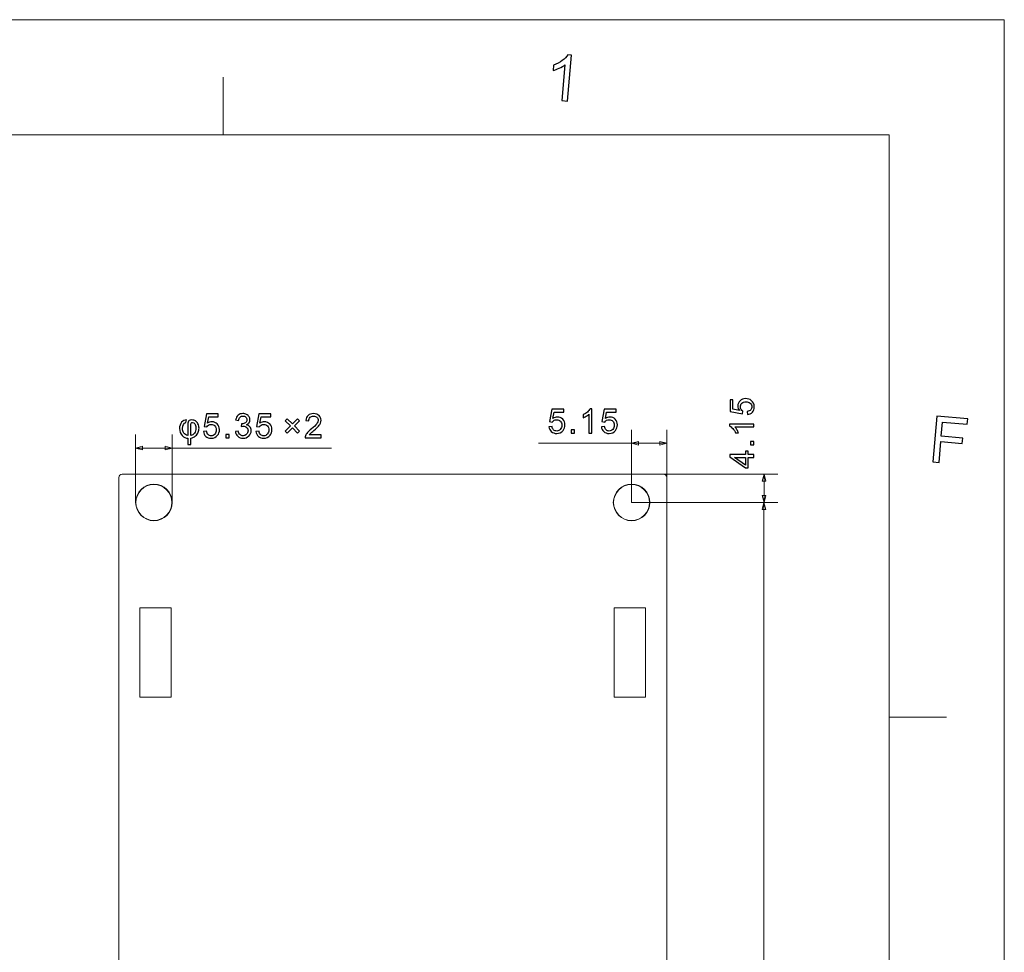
# Model space of a CAD drawing. Header units: millimetres. Extents: x -371 to 373, y -280 to 256.
# Tile 103 of 103: x 228 to 373, y 119 to 256. Entities that reach past the tile are written whole.
import ezdxf

# ---------------------------------------------------------------- set-up
doc = ezdxf.new("R2010")
doc.units = ezdxf.units.MM
doc.header["$MEASUREMENT"] = 0
doc.layers.add('layer 1', color=7, linetype='Continuous')

msp = doc.modelspace()

# ---------------------------------------------------------------- linework, layer by layer
at = {"layer": 'layer 1', "color": 1, "lineweight": 5}
for points in [[(-370.7019, 255.9945), (-370.7019, 255.9945), (372.7678, 255.9945), (372.7678, 255.9945)], [(-370.7019, 255.9945), (-370.7019, 255.9945), (372.7678, 255.9945), (372.7678, 255.9945)], [(-370.7019, 255.9945), (-370.7019, 255.9945), (372.7678, 255.9945), (372.7678, 255.9945)], [(372.7678, 255.9945), (372.7678, 255.9945), (372.7678, -279.6416), (372.7678, -279.6416)], [(372.7678, 255.9945), (372.7678, 255.9945), (372.7678, -279.6416), (372.7678, -279.6416)], [(372.7678, 255.9945), (372.7678, 255.9945), (372.7678, -279.6416), (372.7678, -279.6416)], [(258.2998, 247.546), (258.2998, 247.546), (258.2998, 239.0974), (258.2998, 239.0974)], [(258.2998, 247.546), (258.2998, 247.546), (258.2998, 239.0974), (258.2998, 239.0974)], [(258.2998, 247.546), (258.2998, 247.546), (258.2998, 239.0974), (258.2998, 239.0974)], [(364.3193, 153.7674), (364.3193, 153.7674), (355.8708, 153.7674), (355.8708, 153.7674)], [(364.3193, 153.7674), (364.3193, 153.7674), (355.8708, 153.7674), (355.8708, 153.7674)], [(364.3193, 153.7674), (364.3193, 153.7674), (355.8708, 153.7674), (355.8708, 153.7674)]]:
    msp.add_open_spline(points, degree=3, dxfattribs=at)
at = {"layer": 'layer 1', "color": 1}
for points, knots in [([(308.7439, 244.0728), (308.7439, 244.0728), (307.9224, 244.145), (307.9224, 244.145), (307.9224, 244.145), (307.9224, 244.145), (308.3809, 249.3815), (308.3809, 249.3815), (308.3809, 249.3815), (308.1666, 249.2109), (307.8911, 249.0451), (307.5532, 248.884), (307.5532, 248.884), (307.2154, 248.7225), (306.915, 248.6068), (306.6505, 248.5349), (306.6505, 248.5349), (306.6505, 248.5349), (306.721, 249.3297), (306.721, 249.3297), (306.721, 249.3297), (307.1982, 249.505), (307.6237, 249.732), (307.9943, 250.0087), (307.9943, 250.0087), (308.3652, 250.2857), (308.6345, 250.5626), (308.8034, 250.8396), (308.8034, 250.8396), (308.8034, 250.8396), (309.3322, 250.7942), (309.3322, 250.7942), (309.3322, 250.7942), (309.3322, 250.7942), (308.7439, 244.0728), (308.7439, 244.0728)], [0, 0, 0, 0, 0.1, 0.1, 0.1, 0.1, 0.2, 0.2, 0.2, 0.2, 0.3, 0.3, 0.3, 0.3, 0.4, 0.4, 0.4, 0.4, 0.5, 0.5, 0.5, 0.5, 0.6, 0.6, 0.6, 0.6, 0.7, 0.7, 0.7, 0.7, 0.8, 0.8, 0.8, 0.8, 1, 1, 1, 1]), ([(308.7439, 244.0728), (308.7439, 244.0728), (307.9224, 244.145), (307.9224, 244.145), (307.9224, 244.145), (307.9224, 244.145), (308.3809, 249.3815), (308.3809, 249.3815), (308.3809, 249.3815), (308.1666, 249.2109), (307.8911, 249.0451), (307.5532, 248.884), (307.5532, 248.884), (307.2154, 248.7225), (306.915, 248.6068), (306.6505, 248.5349), (306.6505, 248.5349), (306.6505, 248.5349), (306.721, 249.3297), (306.721, 249.3297), (306.721, 249.3297), (307.1982, 249.505), (307.6237, 249.732), (307.9943, 250.0087), (307.9943, 250.0087), (308.3652, 250.2857), (308.6345, 250.5626), (308.8034, 250.8396), (308.8034, 250.8396), (308.8034, 250.8396), (309.3322, 250.7942), (309.3322, 250.7942), (309.3322, 250.7942), (309.3322, 250.7942), (308.7439, 244.0728), (308.7439, 244.0728)], [0, 0, 0, 0, 0.1, 0.1, 0.1, 0.1, 0.2, 0.2, 0.2, 0.2, 0.3, 0.3, 0.3, 0.3, 0.4, 0.4, 0.4, 0.4, 0.5, 0.5, 0.5, 0.5, 0.6, 0.6, 0.6, 0.6, 0.7, 0.7, 0.7, 0.7, 0.8, 0.8, 0.8, 0.8, 1, 1, 1, 1]), ([(308.7439, 244.0728), (308.7439, 244.0728), (307.9224, 244.145), (307.9224, 244.145), (307.9224, 244.145), (307.9224, 244.145), (308.3809, 249.3815), (308.3809, 249.3815), (308.3809, 249.3815), (308.1666, 249.2109), (307.8911, 249.0451), (307.5532, 248.884), (307.5532, 248.884), (307.2154, 248.7225), (306.915, 248.6068), (306.6505, 248.5349), (306.6505, 248.5349), (306.6505, 248.5349), (306.721, 249.3297), (306.721, 249.3297), (306.721, 249.3297), (307.1982, 249.505), (307.6237, 249.732), (307.9943, 250.0087), (307.9943, 250.0087), (308.3652, 250.2857), (308.6345, 250.5626), (308.8034, 250.8396), (308.8034, 250.8396), (308.8034, 250.8396), (309.3322, 250.7942), (309.3322, 250.7942), (309.3322, 250.7942), (309.3322, 250.7942), (308.7439, 244.0728), (308.7439, 244.0728)], [0, 0, 0, 0, 0.1, 0.1, 0.1, 0.1, 0.2, 0.2, 0.2, 0.2, 0.3, 0.3, 0.3, 0.3, 0.4, 0.4, 0.4, 0.4, 0.5, 0.5, 0.5, 0.5, 0.6, 0.6, 0.6, 0.6, 0.7, 0.7, 0.7, 0.7, 0.8, 0.8, 0.8, 0.8, 1, 1, 1, 1]), ([(362.3135, 191.1843), (362.3135, 191.1843), (362.8985, 197.8775), (362.8985, 197.8775), (362.8985, 197.8775), (362.8985, 197.8775), (367.4139, 197.4818), (367.4139, 197.4818), (367.4139, 197.4818), (367.4139, 197.4818), (367.3451, 196.6933), (367.3451, 196.6933), (367.3451, 196.6933), (367.3451, 196.6933), (363.7152, 197.0108), (363.7152, 197.0108), (363.7152, 197.0108), (363.7152, 197.0108), (363.5336, 194.9377), (363.5336, 194.9377), (363.5336, 194.9377), (363.5336, 194.9377), (366.6755, 194.6625), (366.6755, 194.6625), (366.6755, 194.6625), (366.6755, 194.6625), (366.6065, 193.8723), (366.6065, 193.8723), (366.6065, 193.8723), (366.6065, 193.8723), (363.465, 194.1475), (363.465, 194.1475), (363.465, 194.1475), (363.465, 194.1475), (363.1991, 191.1079), (363.1991, 191.1079), (363.1991, 191.1079), (363.1991, 191.1079), (362.3135, 191.1843), (362.3135, 191.1843)], [0, 0, 0, 0, 0.09090909, 0.09090909, 0.09090909, 0.09090909, 0.18181818, 0.18181818, 0.18181818, 0.18181818, 0.27272727, 0.27272727, 0.27272727, 0.27272727, 0.36363636, 0.36363636, 0.36363636, 0.36363636, 0.45454545, 0.45454545, 0.45454545, 0.45454545, 0.54545455, 0.54545455, 0.54545455, 0.54545455, 0.63636364, 0.63636364, 0.63636364, 0.63636364, 0.72727273, 0.72727273, 0.72727273, 0.72727273, 0.81818182, 0.81818182, 0.81818182, 0.81818182, 1, 1, 1, 1]), ([(362.3135, 191.1843), (362.3135, 191.1843), (362.8985, 197.8775), (362.8985, 197.8775), (362.8985, 197.8775), (362.8985, 197.8775), (367.4139, 197.4818), (367.4139, 197.4818), (367.4139, 197.4818), (367.4139, 197.4818), (367.3451, 196.6933), (367.3451, 196.6933), (367.3451, 196.6933), (367.3451, 196.6933), (363.7152, 197.0108), (363.7152, 197.0108), (363.7152, 197.0108), (363.7152, 197.0108), (363.5336, 194.9377), (363.5336, 194.9377), (363.5336, 194.9377), (363.5336, 194.9377), (366.6755, 194.6625), (366.6755, 194.6625), (366.6755, 194.6625), (366.6755, 194.6625), (366.6065, 193.8723), (366.6065, 193.8723), (366.6065, 193.8723), (366.6065, 193.8723), (363.465, 194.1475), (363.465, 194.1475), (363.465, 194.1475), (363.465, 194.1475), (363.1991, 191.1079), (363.1991, 191.1079), (363.1991, 191.1079), (363.1991, 191.1079), (362.3135, 191.1843), (362.3135, 191.1843)], [0, 0, 0, 0, 0.09090909, 0.09090909, 0.09090909, 0.09090909, 0.18181818, 0.18181818, 0.18181818, 0.18181818, 0.27272727, 0.27272727, 0.27272727, 0.27272727, 0.36363636, 0.36363636, 0.36363636, 0.36363636, 0.45454545, 0.45454545, 0.45454545, 0.45454545, 0.54545455, 0.54545455, 0.54545455, 0.54545455, 0.63636364, 0.63636364, 0.63636364, 0.63636364, 0.72727273, 0.72727273, 0.72727273, 0.72727273, 0.81818182, 0.81818182, 0.81818182, 0.81818182, 1, 1, 1, 1]), ([(362.3135, 191.1843), (362.3135, 191.1843), (362.8985, 197.8775), (362.8985, 197.8775), (362.8985, 197.8775), (362.8985, 197.8775), (367.4139, 197.4818), (367.4139, 197.4818), (367.4139, 197.4818), (367.4139, 197.4818), (367.3451, 196.6933), (367.3451, 196.6933), (367.3451, 196.6933), (367.3451, 196.6933), (363.7152, 197.0108), (363.7152, 197.0108), (363.7152, 197.0108), (363.7152, 197.0108), (363.5336, 194.9377), (363.5336, 194.9377), (363.5336, 194.9377), (363.5336, 194.9377), (366.6755, 194.6625), (366.6755, 194.6625), (366.6755, 194.6625), (366.6755, 194.6625), (366.6065, 193.8723), (366.6065, 193.8723), (366.6065, 193.8723), (366.6065, 193.8723), (363.465, 194.1475), (363.465, 194.1475), (363.465, 194.1475), (363.465, 194.1475), (363.1991, 191.1079), (363.1991, 191.1079), (363.1991, 191.1079), (363.1991, 191.1079), (362.3135, 191.1843), (362.3135, 191.1843)], [0, 0, 0, 0, 0.09090909, 0.09090909, 0.09090909, 0.09090909, 0.18181818, 0.18181818, 0.18181818, 0.18181818, 0.27272727, 0.27272727, 0.27272727, 0.27272727, 0.36363636, 0.36363636, 0.36363636, 0.36363636, 0.45454545, 0.45454545, 0.45454545, 0.45454545, 0.54545455, 0.54545455, 0.54545455, 0.54545455, 0.63636364, 0.63636364, 0.63636364, 0.63636364, 0.72727273, 0.72727273, 0.72727273, 0.72727273, 0.81818182, 0.81818182, 0.81818182, 0.81818182, 1, 1, 1, 1])]:
    msp.add_open_spline(points, degree=3, knots=knots, dxfattribs=at)
at = {"layer": 'layer 1', "color": 5, "lineweight": 9}
for points in [[(355.8708, 239.0974), (355.8708, 239.0974), (-353.8048, 239.0974), (-353.8048, 239.0974)], [(355.8708, 239.0974), (355.8708, 239.0974), (355.8708, -262.7446), (355.8708, -262.7446)]]:
    msp.add_open_spline(points, degree=3, dxfattribs=at)
at = {"layer": 'layer 1', "color": 155}
for points, knots in [([(335.1324, 198.1157), (335.1324, 198.1157), (335.0978, 198.5701), (335.0978, 198.5701), (335.0978, 198.5701), (335.3193, 198.6038), (335.4855, 198.682), (335.5975, 198.8039), (335.5975, 198.8039), (335.7086, 198.9257), (335.7646, 199.0747), (335.7646, 199.25), (335.7646, 199.25), (335.7646, 199.4616), (335.6856, 199.6385), (335.5283, 199.7826), (335.5283, 199.7826), (335.3703, 199.9258), (335.1612, 199.9974), (334.9011, 199.9974), (334.9011, 199.9974), (334.6533, 199.9974), (334.4583, 199.9291), (334.315, 199.7916), (334.315, 199.7916), (334.1718, 199.6542), (334.1002, 199.4723), (334.1002, 199.2459), (334.1002, 199.2459), (334.1002, 199.1051), (334.1323, 198.9792), (334.1965, 198.8673), (334.1965, 198.8673), (334.2607, 198.7561), (334.3438, 198.6689), (334.4459, 198.6047), (334.4459, 198.6047), (334.4459, 198.6047), (334.3866, 198.1948), (334.3866, 198.1948), (334.3866, 198.1948), (334.3866, 198.1948), (332.5692, 198.5355), (332.5692, 198.5355), (332.5692, 198.5355), (332.5692, 198.5355), (332.5692, 200.2888), (332.5692, 200.2888), (332.5692, 200.2888), (332.5692, 200.2888), (332.984, 200.2888), (332.984, 200.2888), (332.984, 200.2888), (332.984, 200.2888), (332.984, 198.8821), (332.984, 198.8821), (332.984, 198.8821), (332.984, 198.8821), (333.938, 198.6936), (333.938, 198.6936), (333.938, 198.6936), (333.7891, 198.9051), (333.715, 199.1274), (333.715, 199.3595), (333.715, 199.3595), (333.715, 199.6673), (333.822, 199.9274), (334.036, 200.139), (334.036, 200.139), (334.25, 200.3505), (334.5249, 200.4567), (334.8608, 200.4567), (334.8608, 200.4567), (335.181, 200.4567), (335.4575, 200.3637), (335.6905, 200.1777), (335.6905, 200.1777), (335.9769, 199.9513), (336.1202, 199.6418), (336.1202, 199.25), (336.1202, 199.25), (336.1202, 198.929), (336.0296, 198.6672), (335.8494, 198.4639), (335.8494, 198.4639), (335.6691, 198.2606), (335.4304, 198.1445), (335.1324, 198.1157)], [0, 0, 0, 0, 0.04347826, 0.04347826, 0.04347826, 0.04347826, 0.08695652, 0.08695652, 0.08695652, 0.08695652, 0.13043478, 0.13043478, 0.13043478, 0.13043478, 0.17391304, 0.17391304, 0.17391304, 0.17391304, 0.2173913, 0.2173913, 0.2173913, 0.2173913, 0.26086957, 0.26086957, 0.26086957, 0.26086957, 0.30434783, 0.30434783, 0.30434783, 0.30434783, 0.34782609, 0.34782609, 0.34782609, 0.34782609, 0.39130435, 0.39130435, 0.39130435, 0.39130435, 0.43478261, 0.43478261, 0.43478261, 0.43478261, 0.47826087, 0.47826087, 0.47826087, 0.47826087, 0.52173913, 0.52173913, 0.52173913, 0.52173913, 0.56521739, 0.56521739, 0.56521739, 0.56521739, 0.60869565, 0.60869565, 0.60869565, 0.60869565, 0.65217391, 0.65217391, 0.65217391, 0.65217391, 0.69565217, 0.69565217, 0.69565217, 0.69565217, 0.73913043, 0.73913043, 0.73913043, 0.73913043, 0.7826087, 0.7826087, 0.7826087, 0.7826087, 0.82608696, 0.82608696, 0.82608696, 0.82608696, 0.86956522, 0.86956522, 0.86956522, 0.86956522, 0.91304348, 0.91304348, 0.91304348, 0.91304348, 1, 1, 1, 1]), ([(255.4107, 195.6312), (255.4107, 195.6312), (255.8651, 195.6658), (255.8651, 195.6658), (255.8651, 195.6658), (255.8988, 195.4443), (255.977, 195.2781), (256.0989, 195.1661), (256.0989, 195.1661), (256.2207, 195.055), (256.3697, 194.999), (256.545, 194.999), (256.545, 194.999), (256.7566, 194.999), (256.9335, 195.078), (257.0776, 195.2353), (257.0776, 195.2353), (257.2208, 195.3933), (257.2924, 195.6024), (257.2924, 195.8625), (257.2924, 195.8625), (257.2924, 196.1103), (257.2241, 196.3053), (257.0866, 196.4486), (257.0866, 196.4486), (256.9492, 196.5918), (256.7673, 196.6634), (256.5409, 196.6634), (256.5409, 196.6634), (256.4001, 196.6634), (256.2742, 196.6313), (256.1623, 196.5671), (256.1623, 196.5671), (256.0511, 196.5029), (255.9639, 196.4198), (255.8997, 196.3177), (255.8997, 196.3177), (255.8997, 196.3177), (255.4898, 196.377), (255.4898, 196.377), (255.4898, 196.377), (255.4898, 196.377), (255.8305, 198.1944), (255.8305, 198.1944), (255.8305, 198.1944), (255.8305, 198.1944), (257.5838, 198.1944), (257.5838, 198.1944), (257.5838, 198.1944), (257.5838, 198.1944), (257.5838, 197.7796), (257.5838, 197.7796), (257.5838, 197.7796), (257.5838, 197.7796), (256.1771, 197.7796), (256.1771, 197.7796), (256.1771, 197.7796), (256.1771, 197.7796), (255.9886, 196.8256), (255.9886, 196.8256), (255.9886, 196.8256), (256.2001, 196.9745), (256.4224, 197.0486), (256.6545, 197.0486), (256.6545, 197.0486), (256.9623, 197.0486), (257.2224, 196.9416), (257.434, 196.7276), (257.434, 196.7276), (257.6455, 196.5136), (257.7517, 196.2387), (257.7517, 195.9028), (257.7517, 195.9028), (257.7517, 195.5826), (257.6587, 195.3061), (257.4727, 195.0731), (257.4727, 195.0731), (257.2463, 194.7867), (256.9368, 194.6434), (256.545, 194.6434), (256.545, 194.6434), (256.224, 194.6434), (255.9622, 194.734), (255.7589, 194.9142), (255.7589, 194.9142), (255.5556, 195.0945), (255.4395, 195.3332), (255.4107, 195.6312)], [0, 0, 0, 0, 0.04347826, 0.04347826, 0.04347826, 0.04347826, 0.08695652, 0.08695652, 0.08695652, 0.08695652, 0.13043478, 0.13043478, 0.13043478, 0.13043478, 0.17391304, 0.17391304, 0.17391304, 0.17391304, 0.2173913, 0.2173913, 0.2173913, 0.2173913, 0.26086957, 0.26086957, 0.26086957, 0.26086957, 0.30434783, 0.30434783, 0.30434783, 0.30434783, 0.34782609, 0.34782609, 0.34782609, 0.34782609, 0.39130435, 0.39130435, 0.39130435, 0.39130435, 0.43478261, 0.43478261, 0.43478261, 0.43478261, 0.47826087, 0.47826087, 0.47826087, 0.47826087, 0.52173913, 0.52173913, 0.52173913, 0.52173913, 0.56521739, 0.56521739, 0.56521739, 0.56521739, 0.60869565, 0.60869565, 0.60869565, 0.60869565, 0.65217391, 0.65217391, 0.65217391, 0.65217391, 0.69565217, 0.69565217, 0.69565217, 0.69565217, 0.73913043, 0.73913043, 0.73913043, 0.73913043, 0.7826087, 0.7826087, 0.7826087, 0.7826087, 0.82608696, 0.82608696, 0.82608696, 0.82608696, 0.86956522, 0.86956522, 0.86956522, 0.86956522, 0.91304348, 0.91304348, 0.91304348, 0.91304348, 1, 1, 1, 1]), ([(260.0785, 195.6411), (260.0785, 195.6411), (260.5131, 195.7003), (260.5131, 195.7003), (260.5131, 195.7003), (260.5634, 195.4534), (260.6473, 195.2756), (260.7667, 195.1669), (260.7667, 195.1669), (260.886, 195.0583), (261.0325, 195.004), (261.2062, 195.004), (261.2062, 195.004), (261.412, 195.004), (261.5857, 195.0748), (261.7256, 195.2163), (261.7256, 195.2163), (261.8656, 195.3579), (261.9355, 195.5332), (261.9355, 195.7423), (261.9355, 195.7423), (261.9355, 195.9415), (261.8705, 196.1061), (261.7396, 196.2362), (261.7396, 196.2362), (261.6096, 196.3654), (261.4441, 196.4305), (261.2424, 196.4305), (261.2424, 196.4305), (261.1601, 196.4305), (261.0581, 196.414), (260.9354, 196.3819), (260.9354, 196.3819), (260.9354, 196.3819), (260.984, 196.7622), (260.984, 196.7622), (260.984, 196.7622), (261.0128, 196.7589), (261.0367, 196.7572), (261.0539, 196.7572), (261.0539, 196.7572), (261.24, 196.7572), (261.4062, 196.8058), (261.5552, 196.9021), (261.5552, 196.9021), (261.7034, 196.9984), (261.7775, 197.1466), (261.7775, 197.3466), (261.7775, 197.3466), (261.7775, 197.5055), (261.7232, 197.6372), (261.6153, 197.7417), (261.6153, 197.7417), (261.5075, 197.8462), (261.3684, 197.8981), (261.198, 197.8981), (261.198, 197.8981), (261.0284, 197.8981), (260.8877, 197.8446), (260.7749, 197.7376), (260.7749, 197.7376), (260.6621, 197.6306), (260.5897, 197.4701), (260.5576, 197.2561), (260.5576, 197.2561), (260.5576, 197.2561), (260.123, 197.3351), (260.123, 197.3351), (260.123, 197.3351), (260.1765, 197.6265), (260.2967, 197.8528), (260.4852, 198.0133), (260.4852, 198.0133), (260.6728, 198.1739), (260.9074, 198.2537), (261.1873, 198.2537), (261.1873, 198.2537), (261.3799, 198.2537), (261.5577, 198.2125), (261.7199, 198.1294), (261.7199, 198.1294), (261.8828, 198.0471), (262.0071, 197.9343), (262.0927, 197.7919), (262.0927, 197.7919), (262.1792, 197.6487), (262.222, 197.4972), (262.222, 197.3367), (262.222, 197.3367), (262.222, 197.1844), (262.1808, 197.0462), (262.0993, 196.921), (262.0993, 196.921), (262.017, 196.7959), (261.8952, 196.6963), (261.7347, 196.6222), (261.7347, 196.6222), (261.9437, 196.5745), (262.1059, 196.4741), (262.222, 196.3218), (262.222, 196.3218), (262.3372, 196.1703), (262.3948, 195.9794), (262.3948, 195.7514), (262.3948, 195.7514), (262.3948, 195.4427), (262.2821, 195.1801), (262.0573, 194.9653), (262.0573, 194.9653), (261.8318, 194.7504), (261.547, 194.6434), (261.2029, 194.6434), (261.2029, 194.6434), (260.8926, 194.6434), (260.635, 194.7364), (260.43, 194.9217), (260.43, 194.9217), (260.2242, 195.1069), (260.1073, 195.3464), (260.0785, 195.6411)], [0, 0, 0, 0, 0.03225806, 0.03225806, 0.03225806, 0.03225806, 0.06451613, 0.06451613, 0.06451613, 0.06451613, 0.09677419, 0.09677419, 0.09677419, 0.09677419, 0.12903226, 0.12903226, 0.12903226, 0.12903226, 0.16129032, 0.16129032, 0.16129032, 0.16129032, 0.19354839, 0.19354839, 0.19354839, 0.19354839, 0.22580645, 0.22580645, 0.22580645, 0.22580645, 0.25806452, 0.25806452, 0.25806452, 0.25806452, 0.29032258, 0.29032258, 0.29032258, 0.29032258, 0.32258065, 0.32258065, 0.32258065, 0.32258065, 0.35483871, 0.35483871, 0.35483871, 0.35483871, 0.38709677, 0.38709677, 0.38709677, 0.38709677, 0.41935484, 0.41935484, 0.41935484, 0.41935484, 0.4516129, 0.4516129, 0.4516129, 0.4516129, 0.48387097, 0.48387097, 0.48387097, 0.48387097, 0.51612903, 0.51612903, 0.51612903, 0.51612903, 0.5483871, 0.5483871, 0.5483871, 0.5483871, 0.58064516, 0.58064516, 0.58064516, 0.58064516, 0.61290323, 0.61290323, 0.61290323, 0.61290323, 0.64516129, 0.64516129, 0.64516129, 0.64516129, 0.67741935, 0.67741935, 0.67741935, 0.67741935, 0.70967742, 0.70967742, 0.70967742, 0.70967742, 0.74193548, 0.74193548, 0.74193548, 0.74193548, 0.77419355, 0.77419355, 0.77419355, 0.77419355, 0.80645161, 0.80645161, 0.80645161, 0.80645161, 0.83870968, 0.83870968, 0.83870968, 0.83870968, 0.87096774, 0.87096774, 0.87096774, 0.87096774, 0.90322581, 0.90322581, 0.90322581, 0.90322581, 0.93548387, 0.93548387, 0.93548387, 0.93548387, 1, 1, 1, 1]), ([(263.0997, 195.6312), (263.0997, 195.6312), (263.5541, 195.6658), (263.5541, 195.6658), (263.5541, 195.6658), (263.5878, 195.4443), (263.666, 195.2781), (263.7879, 195.1661), (263.7879, 195.1661), (263.9097, 195.055), (264.0587, 194.999), (264.234, 194.999), (264.234, 194.999), (264.4456, 194.999), (264.6225, 195.078), (264.7666, 195.2353), (264.7666, 195.2353), (264.9098, 195.3933), (264.9814, 195.6024), (264.9814, 195.8625), (264.9814, 195.8625), (264.9814, 196.1103), (264.9131, 196.3053), (264.7756, 196.4486), (264.7756, 196.4486), (264.6382, 196.5918), (264.4563, 196.6634), (264.2299, 196.6634), (264.2299, 196.6634), (264.0891, 196.6634), (263.9632, 196.6313), (263.8513, 196.5671), (263.8513, 196.5671), (263.7401, 196.5029), (263.6529, 196.4198), (263.5887, 196.3177), (263.5887, 196.3177), (263.5887, 196.3177), (263.1788, 196.377), (263.1788, 196.377), (263.1788, 196.377), (263.1788, 196.377), (263.5195, 198.1944), (263.5195, 198.1944), (263.5195, 198.1944), (263.5195, 198.1944), (265.2728, 198.1944), (265.2728, 198.1944), (265.2728, 198.1944), (265.2728, 198.1944), (265.2728, 197.7796), (265.2728, 197.7796), (265.2728, 197.7796), (265.2728, 197.7796), (263.8661, 197.7796), (263.8661, 197.7796), (263.8661, 197.7796), (263.8661, 197.7796), (263.6776, 196.8256), (263.6776, 196.8256), (263.6776, 196.8256), (263.8891, 196.9745), (264.1114, 197.0486), (264.3435, 197.0486), (264.3435, 197.0486), (264.6513, 197.0486), (264.9114, 196.9416), (265.123, 196.7276), (265.123, 196.7276), (265.3345, 196.5136), (265.4407, 196.2387), (265.4407, 195.9028), (265.4407, 195.9028), (265.4407, 195.5826), (265.3477, 195.3061), (265.1617, 195.0731), (265.1617, 195.0731), (264.9353, 194.7867), (264.6258, 194.6434), (264.234, 194.6434), (264.234, 194.6434), (263.913, 194.6434), (263.6512, 194.734), (263.4479, 194.9142), (263.4479, 194.9142), (263.2446, 195.0945), (263.1285, 195.3332), (263.0997, 195.6312)], [0, 0, 0, 0, 0.04347826, 0.04347826, 0.04347826, 0.04347826, 0.08695652, 0.08695652, 0.08695652, 0.08695652, 0.13043478, 0.13043478, 0.13043478, 0.13043478, 0.17391304, 0.17391304, 0.17391304, 0.17391304, 0.2173913, 0.2173913, 0.2173913, 0.2173913, 0.26086957, 0.26086957, 0.26086957, 0.26086957, 0.30434783, 0.30434783, 0.30434783, 0.30434783, 0.34782609, 0.34782609, 0.34782609, 0.34782609, 0.39130435, 0.39130435, 0.39130435, 0.39130435, 0.43478261, 0.43478261, 0.43478261, 0.43478261, 0.47826087, 0.47826087, 0.47826087, 0.47826087, 0.52173913, 0.52173913, 0.52173913, 0.52173913, 0.56521739, 0.56521739, 0.56521739, 0.56521739, 0.60869565, 0.60869565, 0.60869565, 0.60869565, 0.65217391, 0.65217391, 0.65217391, 0.65217391, 0.69565217, 0.69565217, 0.69565217, 0.69565217, 0.73913043, 0.73913043, 0.73913043, 0.73913043, 0.7826087, 0.7826087, 0.7826087, 0.7826087, 0.82608696, 0.82608696, 0.82608696, 0.82608696, 0.86956522, 0.86956522, 0.86956522, 0.86956522, 0.91304348, 0.91304348, 0.91304348, 0.91304348, 1, 1, 1, 1]), ([(272.6542, 195.1176), (272.6542, 195.1176), (272.6542, 194.7027), (272.6542, 194.7027), (272.6542, 194.7027), (272.6542, 194.7027), (270.3132, 194.7027), (270.3132, 194.7027), (270.3132, 194.7027), (270.3099, 194.8072), (270.3272, 194.9077), (270.3643, 195.0048), (270.3643, 195.0048), (270.4243, 195.1637), (270.5207, 195.3209), (270.6532, 195.4748), (270.6532, 195.4748), (270.7857, 195.6287), (270.975, 195.8065), (271.2211, 196.0082), (271.2211, 196.0082), (271.6039, 196.3234), (271.864, 196.5729), (271.9998, 196.7572), (271.9998, 196.7572), (272.1365, 196.9416), (272.2048, 197.1161), (272.2048, 197.2808), (272.2048, 197.2808), (272.2048, 197.4528), (272.1431, 197.5977), (272.0196, 197.7162), (272.0196, 197.7162), (271.8961, 197.8339), (271.7348, 197.8932), (271.5364, 197.8932), (271.5364, 197.8932), (271.3265, 197.8932), (271.1586, 197.8306), (271.0326, 197.7055), (271.0326, 197.7055), (270.9067, 197.5812), (270.8433, 197.4083), (270.8417, 197.1869), (270.8417, 197.1869), (270.8417, 197.1869), (270.3972, 197.2314), (270.3972, 197.2314), (270.3972, 197.2314), (270.4276, 197.5639), (270.5429, 197.8174), (270.7421, 197.9919), (270.7421, 197.9919), (270.9421, 198.1664), (271.2096, 198.2537), (271.5463, 198.2537), (271.5463, 198.2537), (271.8854, 198.2537), (272.1546, 198.1599), (272.3521, 197.9714), (272.3521, 197.9714), (272.5505, 197.7829), (272.6493, 197.5491), (272.6493, 197.2709), (272.6493, 197.2709), (272.6493, 197.1293), (272.6205, 196.9902), (272.562, 196.8535), (272.562, 196.8535), (272.5044, 196.7161), (272.4081, 196.572), (272.2739, 196.4206), (272.2739, 196.4206), (272.1389, 196.2699), (271.9159, 196.0617), (271.6047, 195.7983), (271.6047, 195.7983), (271.3438, 195.5793), (271.1759, 195.4312), (271.1018, 195.353), (271.1018, 195.353), (271.0277, 195.2748), (270.9668, 195.1966), (270.9182, 195.1176), (270.9182, 195.1176), (270.9182, 195.1176), (272.6542, 195.1176), (272.6542, 195.1176)], [0, 0, 0, 0, 0.04347826, 0.04347826, 0.04347826, 0.04347826, 0.08695652, 0.08695652, 0.08695652, 0.08695652, 0.13043478, 0.13043478, 0.13043478, 0.13043478, 0.17391304, 0.17391304, 0.17391304, 0.17391304, 0.2173913, 0.2173913, 0.2173913, 0.2173913, 0.26086957, 0.26086957, 0.26086957, 0.26086957, 0.30434783, 0.30434783, 0.30434783, 0.30434783, 0.34782609, 0.34782609, 0.34782609, 0.34782609, 0.39130435, 0.39130435, 0.39130435, 0.39130435, 0.43478261, 0.43478261, 0.43478261, 0.43478261, 0.47826087, 0.47826087, 0.47826087, 0.47826087, 0.52173913, 0.52173913, 0.52173913, 0.52173913, 0.56521739, 0.56521739, 0.56521739, 0.56521739, 0.60869565, 0.60869565, 0.60869565, 0.60869565, 0.65217391, 0.65217391, 0.65217391, 0.65217391, 0.69565217, 0.69565217, 0.69565217, 0.69565217, 0.73913043, 0.73913043, 0.73913043, 0.73913043, 0.7826087, 0.7826087, 0.7826087, 0.7826087, 0.82608696, 0.82608696, 0.82608696, 0.82608696, 0.86956522, 0.86956522, 0.86956522, 0.86956522, 0.91304348, 0.91304348, 0.91304348, 0.91304348, 1, 1, 1, 1]), ([(306.0346, 196.3293), (306.0346, 196.3293), (306.489, 196.3639), (306.489, 196.3639), (306.489, 196.3639), (306.5227, 196.1424), (306.6009, 195.9762), (306.7228, 195.8642), (306.7228, 195.8642), (306.8446, 195.7531), (306.9936, 195.6971), (307.1689, 195.6971), (307.1689, 195.6971), (307.3805, 195.6971), (307.5574, 195.7761), (307.7015, 195.9334), (307.7015, 195.9334), (307.8447, 196.0914), (307.9163, 196.3005), (307.9163, 196.5606), (307.9163, 196.5606), (307.9163, 196.8084), (307.848, 197.0034), (307.7105, 197.1467), (307.7105, 197.1467), (307.5731, 197.2899), (307.3912, 197.3615), (307.1648, 197.3615), (307.1648, 197.3615), (307.024, 197.3615), (306.8981, 197.3294), (306.7862, 197.2652), (306.7862, 197.2652), (306.675, 197.201), (306.5878, 197.1179), (306.5236, 197.0158), (306.5236, 197.0158), (306.5236, 197.0158), (306.1137, 197.0751), (306.1137, 197.0751), (306.1137, 197.0751), (306.1137, 197.0751), (306.4544, 198.8925), (306.4544, 198.8925), (306.4544, 198.8925), (306.4544, 198.8925), (308.2077, 198.8925), (308.2077, 198.8925), (308.2077, 198.8925), (308.2077, 198.8925), (308.2077, 198.4777), (308.2077, 198.4777), (308.2077, 198.4777), (308.2077, 198.4777), (306.801, 198.4777), (306.801, 198.4777), (306.801, 198.4777), (306.801, 198.4777), (306.6125, 197.5237), (306.6125, 197.5237), (306.6125, 197.5237), (306.824, 197.6726), (307.0463, 197.7467), (307.2784, 197.7467), (307.2784, 197.7467), (307.5862, 197.7467), (307.8463, 197.6397), (308.0579, 197.4257), (308.0579, 197.4257), (308.2694, 197.2117), (308.3756, 196.9368), (308.3756, 196.6009), (308.3756, 196.6009), (308.3756, 196.2807), (308.2826, 196.0042), (308.0966, 195.7712), (308.0966, 195.7712), (307.8702, 195.4848), (307.5607, 195.3415), (307.1689, 195.3415), (307.1689, 195.3415), (306.8479, 195.3415), (306.5861, 195.4321), (306.3828, 195.6123), (306.3828, 195.6123), (306.1795, 195.7926), (306.0634, 196.0313), (306.0346, 196.3293)], [0, 0, 0, 0, 0.04347826, 0.04347826, 0.04347826, 0.04347826, 0.08695652, 0.08695652, 0.08695652, 0.08695652, 0.13043478, 0.13043478, 0.13043478, 0.13043478, 0.17391304, 0.17391304, 0.17391304, 0.17391304, 0.2173913, 0.2173913, 0.2173913, 0.2173913, 0.26086957, 0.26086957, 0.26086957, 0.26086957, 0.30434783, 0.30434783, 0.30434783, 0.30434783, 0.34782609, 0.34782609, 0.34782609, 0.34782609, 0.39130435, 0.39130435, 0.39130435, 0.39130435, 0.43478261, 0.43478261, 0.43478261, 0.43478261, 0.47826087, 0.47826087, 0.47826087, 0.47826087, 0.52173913, 0.52173913, 0.52173913, 0.52173913, 0.56521739, 0.56521739, 0.56521739, 0.56521739, 0.60869565, 0.60869565, 0.60869565, 0.60869565, 0.65217391, 0.65217391, 0.65217391, 0.65217391, 0.69565217, 0.69565217, 0.69565217, 0.69565217, 0.73913043, 0.73913043, 0.73913043, 0.73913043, 0.7826087, 0.7826087, 0.7826087, 0.7826087, 0.82608696, 0.82608696, 0.82608696, 0.82608696, 0.86956522, 0.86956522, 0.86956522, 0.86956522, 0.91304348, 0.91304348, 0.91304348, 0.91304348, 1, 1, 1, 1]), ([(312.3322, 195.4008), (312.3322, 195.4008), (311.8976, 195.4008), (311.8976, 195.4008), (311.8976, 195.4008), (311.8976, 195.4008), (311.8976, 198.1682), (311.8976, 198.1682), (311.8976, 198.1682), (311.7931, 198.0678), (311.6556, 197.9682), (311.4861, 197.8686), (311.4861, 197.8686), (311.3165, 197.769), (311.1634, 197.694), (311.0284, 197.6447), (311.0284, 197.6447), (311.0284, 197.6447), (311.0284, 198.0645), (311.0284, 198.0645), (311.0284, 198.0645), (311.2712, 198.1781), (311.4836, 198.3163), (311.6655, 198.4793), (311.6655, 198.4793), (311.8474, 198.6415), (311.9766, 198.7987), (312.0524, 198.9518), (312.0524, 198.9518), (312.0524, 198.9518), (312.3322, 198.9518), (312.3322, 198.9518), (312.3322, 198.9518), (312.3322, 198.9518), (312.3322, 195.4008), (312.3322, 195.4008)], [0, 0, 0, 0, 0.1, 0.1, 0.1, 0.1, 0.2, 0.2, 0.2, 0.2, 0.3, 0.3, 0.3, 0.3, 0.4, 0.4, 0.4, 0.4, 0.5, 0.5, 0.5, 0.5, 0.6, 0.6, 0.6, 0.6, 0.7, 0.7, 0.7, 0.7, 0.8, 0.8, 0.8, 0.8, 1, 1, 1, 1]), ([(313.7236, 196.3293), (313.7236, 196.3293), (314.178, 196.3639), (314.178, 196.3639), (314.178, 196.3639), (314.2117, 196.1424), (314.2899, 195.9762), (314.4118, 195.8642), (314.4118, 195.8642), (314.5336, 195.7531), (314.6826, 195.6971), (314.8579, 195.6971), (314.8579, 195.6971), (315.0695, 195.6971), (315.2464, 195.7761), (315.3905, 195.9334), (315.3905, 195.9334), (315.5337, 196.0914), (315.6053, 196.3005), (315.6053, 196.5606), (315.6053, 196.5606), (315.6053, 196.8084), (315.537, 197.0034), (315.3995, 197.1467), (315.3995, 197.1467), (315.2621, 197.2899), (315.0802, 197.3615), (314.8538, 197.3615), (314.8538, 197.3615), (314.713, 197.3615), (314.5871, 197.3294), (314.4752, 197.2652), (314.4752, 197.2652), (314.364, 197.201), (314.2768, 197.1179), (314.2126, 197.0158), (314.2126, 197.0158), (314.2126, 197.0158), (313.8027, 197.0751), (313.8027, 197.0751), (313.8027, 197.0751), (313.8027, 197.0751), (314.1434, 198.8925), (314.1434, 198.8925), (314.1434, 198.8925), (314.1434, 198.8925), (315.8967, 198.8925), (315.8967, 198.8925), (315.8967, 198.8925), (315.8967, 198.8925), (315.8967, 198.4777), (315.8967, 198.4777), (315.8967, 198.4777), (315.8967, 198.4777), (314.49, 198.4777), (314.49, 198.4777), (314.49, 198.4777), (314.49, 198.4777), (314.3015, 197.5237), (314.3015, 197.5237), (314.3015, 197.5237), (314.513, 197.6726), (314.7353, 197.7467), (314.9674, 197.7467), (314.9674, 197.7467), (315.2752, 197.7467), (315.5353, 197.6397), (315.7469, 197.4257), (315.7469, 197.4257), (315.9584, 197.2117), (316.0646, 196.9368), (316.0646, 196.6009), (316.0646, 196.6009), (316.0646, 196.2807), (315.9716, 196.0042), (315.7856, 195.7712), (315.7856, 195.7712), (315.5592, 195.4848), (315.2497, 195.3415), (314.8579, 195.3415), (314.8579, 195.3415), (314.5369, 195.3415), (314.2751, 195.4321), (314.0718, 195.6123), (314.0718, 195.6123), (313.8685, 195.7926), (313.7524, 196.0313), (313.7236, 196.3293)], [0, 0, 0, 0, 0.04347826, 0.04347826, 0.04347826, 0.04347826, 0.08695652, 0.08695652, 0.08695652, 0.08695652, 0.13043478, 0.13043478, 0.13043478, 0.13043478, 0.17391304, 0.17391304, 0.17391304, 0.17391304, 0.2173913, 0.2173913, 0.2173913, 0.2173913, 0.26086957, 0.26086957, 0.26086957, 0.26086957, 0.30434783, 0.30434783, 0.30434783, 0.30434783, 0.34782609, 0.34782609, 0.34782609, 0.34782609, 0.39130435, 0.39130435, 0.39130435, 0.39130435, 0.43478261, 0.43478261, 0.43478261, 0.43478261, 0.47826087, 0.47826087, 0.47826087, 0.47826087, 0.52173913, 0.52173913, 0.52173913, 0.52173913, 0.56521739, 0.56521739, 0.56521739, 0.56521739, 0.60869565, 0.60869565, 0.60869565, 0.60869565, 0.65217391, 0.65217391, 0.65217391, 0.65217391, 0.69565217, 0.69565217, 0.69565217, 0.69565217, 0.73913043, 0.73913043, 0.73913043, 0.73913043, 0.7826087, 0.7826087, 0.7826087, 0.7826087, 0.82608696, 0.82608696, 0.82608696, 0.82608696, 0.86956522, 0.86956522, 0.86956522, 0.86956522, 0.91304348, 0.91304348, 0.91304348, 0.91304348, 1, 1, 1, 1]), ([(252.9262, 197.3203), (252.9262, 197.3203), (252.8414, 196.9449), (252.8414, 196.9449), (252.8414, 196.9449), (252.5097, 196.8338), (252.3435, 196.5432), (252.3435, 196.0724), (252.3435, 196.0724), (252.3435, 195.823), (252.4085, 195.6007), (252.5394, 195.4057), (252.5394, 195.4057), (252.6694, 195.2106), (252.8645, 195.0846), (253.1238, 195.0287), (253.1238, 195.0287), (253.1238, 195.0287), (253.1238, 196.614), (253.1238, 196.614), (253.1238, 196.614), (253.1238, 196.7836), (253.1361, 196.9145), (253.16, 197.0067), (253.16, 197.0067), (253.1839, 197.0988), (253.239, 197.1746), (253.3254, 197.233), (253.3254, 197.233), (253.4119, 197.2915), (253.5288, 197.3203), (253.6769, 197.3203), (253.6769, 197.3203), (253.9066, 197.3203), (254.0943, 197.2742), (254.2383, 197.1812), (254.2383, 197.1812), (254.3824, 197.0881), (254.5042, 196.9408), (254.6038, 196.7408), (254.6038, 196.7408), (254.7034, 196.5399), (254.7536, 196.3243), (254.7536, 196.0938), (254.7536, 196.0938), (254.7536, 195.9012), (254.7141, 195.7086), (254.6359, 195.5151), (254.6359, 195.5151), (254.5569, 195.3225), (254.4301, 195.1447), (254.2531, 194.9826), (254.2531, 194.9826), (254.077, 194.8204), (253.8457, 194.7093), (253.5584, 194.6484), (253.5584, 194.6484), (253.5584, 194.6484), (253.5584, 193.7199), (253.5584, 193.7199), (253.5584, 193.7199), (253.5584, 193.7199), (253.1238, 193.7199), (253.1238, 193.7199), (253.1238, 193.7199), (253.1238, 193.7199), (253.1238, 194.6484), (253.1238, 194.6484), (253.1238, 194.6484), (252.8258, 194.6484), (252.5476, 194.7793), (252.2883, 195.0418), (252.2883, 195.0418), (252.029, 195.3036), (251.899, 195.6402), (251.899, 196.0518), (251.899, 196.0518), (251.899, 196.4329), (252.0027, 196.7408), (252.2101, 196.977), (252.2101, 196.977), (252.4184, 197.2124), (252.6571, 197.3268), (252.9262, 197.3203)], [0, 0, 0, 0, 0.04545455, 0.04545455, 0.04545455, 0.04545455, 0.09090909, 0.09090909, 0.09090909, 0.09090909, 0.13636364, 0.13636364, 0.13636364, 0.13636364, 0.18181818, 0.18181818, 0.18181818, 0.18181818, 0.22727273, 0.22727273, 0.22727273, 0.22727273, 0.27272727, 0.27272727, 0.27272727, 0.27272727, 0.31818182, 0.31818182, 0.31818182, 0.31818182, 0.36363636, 0.36363636, 0.36363636, 0.36363636, 0.40909091, 0.40909091, 0.40909091, 0.40909091, 0.45454545, 0.45454545, 0.45454545, 0.45454545, 0.5, 0.5, 0.5, 0.5, 0.54545455, 0.54545455, 0.54545455, 0.54545455, 0.59090909, 0.59090909, 0.59090909, 0.59090909, 0.63636364, 0.63636364, 0.63636364, 0.63636364, 0.68181818, 0.68181818, 0.68181818, 0.68181818, 0.72727273, 0.72727273, 0.72727273, 0.72727273, 0.77272727, 0.77272727, 0.77272727, 0.77272727, 0.81818182, 0.81818182, 0.81818182, 0.81818182, 0.86363636, 0.86363636, 0.86363636, 0.86363636, 0.90909091, 0.90909091, 0.90909091, 0.90909091, 1, 1, 1, 1]), ([(253.5584, 195.0484), (253.7617, 195.0855), (253.9362, 195.199), (254.0819, 195.3892), (254.0819, 195.3892), (254.2268, 195.5793), (254.2992, 195.8287), (254.2992, 196.1374), (254.2992, 196.1374), (254.2992, 196.423), (254.2465, 196.6321), (254.1404, 196.763), (254.1404, 196.763), (254.035, 196.8939), (253.9222, 196.9597), (253.8037, 196.9597), (253.8037, 196.9597), (253.7189, 196.9597), (253.6563, 196.9309), (253.6177, 196.8725), (253.6177, 196.8725), (253.5782, 196.814), (253.5584, 196.6856), (253.5584, 196.4873), (253.5584, 196.4873), (253.5584, 196.4873), (253.5584, 195.0484), (253.5584, 195.0484)], [0, 0, 0, 0, 0.125, 0.125, 0.125, 0.125, 0.25, 0.25, 0.25, 0.25, 0.375, 0.375, 0.375, 0.375, 0.5, 0.5, 0.5, 0.5, 0.625, 0.625, 0.625, 0.625, 0.75, 0.75, 0.75, 0.75, 1, 1, 1, 1]), ([(267.3998, 195.6888), (267.3998, 195.6888), (268.1596, 196.4486), (268.1596, 196.4486), (268.1596, 196.4486), (268.1596, 196.4486), (267.4023, 197.2058), (267.4023, 197.2058), (267.4023, 197.2058), (267.4023, 197.2058), (267.6961, 197.4997), (267.6961, 197.4997), (267.6961, 197.4997), (267.6961, 197.4997), (268.4534, 196.7432), (268.4534, 196.7432), (268.4534, 196.7432), (268.4534, 196.7432), (269.2082, 197.4981), (269.2082, 197.4981), (269.2082, 197.4981), (269.2082, 197.4981), (269.498, 197.2058), (269.498, 197.2058), (269.498, 197.2058), (269.498, 197.2058), (268.7448, 196.451), (268.7448, 196.451), (268.7448, 196.451), (268.7448, 196.451), (269.5021, 195.6938), (269.5021, 195.6938), (269.5021, 195.6938), (269.5021, 195.6938), (269.2082, 195.3999), (269.2082, 195.3999), (269.2082, 195.3999), (269.2082, 195.3999), (268.451, 196.1572), (268.451, 196.1572), (268.451, 196.1572), (268.451, 196.1572), (267.6912, 195.3974), (267.6912, 195.3974), (267.6912, 195.3974), (267.6912, 195.3974), (267.3998, 195.6888), (267.3998, 195.6888)], [0, 0, 0, 0, 0.07692308, 0.07692308, 0.07692308, 0.07692308, 0.15384615, 0.15384615, 0.15384615, 0.15384615, 0.23076923, 0.23076923, 0.23076923, 0.23076923, 0.30769231, 0.30769231, 0.30769231, 0.30769231, 0.38461538, 0.38461538, 0.38461538, 0.38461538, 0.46153846, 0.46153846, 0.46153846, 0.46153846, 0.53846154, 0.53846154, 0.53846154, 0.53846154, 0.61538462, 0.61538462, 0.61538462, 0.61538462, 0.69230769, 0.69230769, 0.69230769, 0.69230769, 0.76923077, 0.76923077, 0.76923077, 0.76923077, 0.84615385, 0.84615385, 0.84615385, 0.84615385, 1, 1, 1, 1]), ([(336.0609, 196.7243), (336.0609, 196.7243), (336.0609, 196.2897), (336.0609, 196.2897), (336.0609, 196.2897), (336.0609, 196.2897), (333.2935, 196.2897), (333.2935, 196.2897), (333.2935, 196.2897), (333.3939, 196.1852), (333.4935, 196.0477), (333.5931, 195.8782), (333.5931, 195.8782), (333.6927, 195.7086), (333.7677, 195.5555), (333.817, 195.4205), (333.817, 195.4205), (333.817, 195.4205), (333.3972, 195.4205), (333.3972, 195.4205), (333.3972, 195.4205), (333.2836, 195.6633), (333.1454, 195.8757), (332.9824, 196.0576), (332.9824, 196.0576), (332.8202, 196.2395), (332.663, 196.3687), (332.5099, 196.4445), (332.5099, 196.4445), (332.5099, 196.4445), (332.5099, 196.7243), (332.5099, 196.7243), (332.5099, 196.7243), (332.5099, 196.7243), (336.0609, 196.7243), (336.0609, 196.7243)], [0, 0, 0, 0, 0.1, 0.1, 0.1, 0.1, 0.2, 0.2, 0.2, 0.2, 0.3, 0.3, 0.3, 0.3, 0.4, 0.4, 0.4, 0.4, 0.5, 0.5, 0.5, 0.5, 0.6, 0.6, 0.6, 0.6, 0.7, 0.7, 0.7, 0.7, 0.8, 0.8, 0.8, 0.8, 1, 1, 1, 1]), ([(258.6739, 194.7027), (258.6739, 194.7027), (258.6739, 195.1966), (258.6739, 195.1966), (258.6739, 195.1966), (258.6739, 195.1966), (259.1678, 195.1966), (259.1678, 195.1966), (259.1678, 195.1966), (259.1678, 195.1966), (259.1678, 194.7027), (259.1678, 194.7027), (259.1678, 194.7027), (259.1678, 194.7027), (258.6739, 194.7027), (258.6739, 194.7027)], [0, 0, 0, 0, 0.2, 0.2, 0.2, 0.2, 0.4, 0.4, 0.4, 0.4, 0.6, 0.6, 0.6, 0.6, 1, 1, 1, 1]), ([(309.2978, 195.4008), (309.2978, 195.4008), (309.2978, 195.8947), (309.2978, 195.8947), (309.2978, 195.8947), (309.2978, 195.8947), (309.7917, 195.8947), (309.7917, 195.8947), (309.7917, 195.8947), (309.7917, 195.8947), (309.7917, 195.4008), (309.7917, 195.4008), (309.7917, 195.4008), (309.7917, 195.4008), (309.2978, 195.4008), (309.2978, 195.4008)], [0, 0, 0, 0, 0.2, 0.2, 0.2, 0.2, 0.4, 0.4, 0.4, 0.4, 0.6, 0.6, 0.6, 0.6, 1, 1, 1, 1]), ([(336.0609, 193.6899), (336.0609, 193.6899), (335.567, 193.6899), (335.567, 193.6899), (335.567, 193.6899), (335.567, 193.6899), (335.567, 194.1838), (335.567, 194.1838), (335.567, 194.1838), (335.567, 194.1838), (336.0609, 194.1838), (336.0609, 194.1838), (336.0609, 194.1838), (336.0609, 194.1838), (336.0609, 193.6899), (336.0609, 193.6899)], [0, 0, 0, 0, 0.2, 0.2, 0.2, 0.2, 0.4, 0.4, 0.4, 0.4, 0.6, 0.6, 0.6, 0.6, 1, 1, 1, 1]), ([(336.0609, 191.8145), (336.0609, 191.8145), (335.2164, 191.8145), (335.2164, 191.8145), (335.2164, 191.8145), (335.2164, 191.8145), (335.2164, 190.2786), (335.2164, 190.2786), (335.2164, 190.2786), (335.2164, 190.2786), (334.8163, 190.2786), (334.8163, 190.2786), (334.8163, 190.2786), (334.8163, 190.2786), (332.5247, 191.8936), (332.5247, 191.8936), (332.5247, 191.8936), (332.5247, 191.8936), (332.5247, 192.2491), (332.5247, 192.2491), (332.5247, 192.2491), (332.5247, 192.2491), (334.8163, 192.2491), (334.8163, 192.2491), (334.8163, 192.2491), (334.8163, 192.2491), (334.8163, 192.7282), (334.8163, 192.7282), (334.8163, 192.7282), (334.8163, 192.7282), (335.2164, 192.7282), (335.2164, 192.7282), (335.2164, 192.7282), (335.2164, 192.7282), (335.2164, 192.2491), (335.2164, 192.2491), (335.2164, 192.2491), (335.2164, 192.2491), (336.0609, 192.2491), (336.0609, 192.2491), (336.0609, 192.2491), (336.0609, 192.2491), (336.0609, 191.8145), (336.0609, 191.8145)], [0, 0, 0, 0, 0.08333333, 0.08333333, 0.08333333, 0.08333333, 0.16666667, 0.16666667, 0.16666667, 0.16666667, 0.25, 0.25, 0.25, 0.25, 0.33333333, 0.33333333, 0.33333333, 0.33333333, 0.41666667, 0.41666667, 0.41666667, 0.41666667, 0.5, 0.5, 0.5, 0.5, 0.58333333, 0.58333333, 0.58333333, 0.58333333, 0.66666667, 0.66666667, 0.66666667, 0.66666667, 0.75, 0.75, 0.75, 0.75, 0.83333333, 0.83333333, 0.83333333, 0.83333333, 1, 1, 1, 1]), ([(334.8163, 191.8145), (334.8163, 191.8145), (333.2252, 191.8145), (333.2252, 191.8145), (333.2252, 191.8145), (333.2252, 191.8145), (334.8163, 190.7058), (334.8163, 190.7058), (334.8163, 190.7058), (334.8163, 190.7058), (334.8163, 191.8145), (334.8163, 191.8145)], [0, 0, 0, 0, 0.25, 0.25, 0.25, 0.25, 0.5, 0.5, 0.5, 0.5, 1, 1, 1, 1])]:
    msp.add_open_spline(points, degree=3, knots=knots, dxfattribs=at)
at = {"layer": 'layer 1', "color": 155, "lineweight": 9}
for points in [[(245.4701, 185.2262), (245.4701, 185.2262), (245.4701, 195.1962), (245.4701, 195.1962)], [(250.8197, 185.2262), (250.8197, 185.2262), (250.8197, 195.1962), (250.8197, 195.1962)], [(318.1449, 185.2262), (318.1449, 185.2262), (318.1449, 195.8943), (318.1449, 195.8943)], [(323.2949, 185.2262), (323.2949, 185.2262), (323.2949, 195.8943), (323.2949, 195.8943)], [(318.1449, 193.8943), (318.1449, 193.8943), (304.5281, 193.8943), (304.5281, 193.8943)], [(318.1449, 193.8943), (318.1449, 193.8943), (323.2949, 193.8943), (323.2949, 193.8943)], [(245.4701, 193.1962), (245.4701, 193.1962), (250.8197, 193.1962), (250.8197, 193.1962)], [(274.1607, 193.1962), (274.1607, 193.1962), (250.8197, 193.1962), (250.8197, 193.1962)], [(318.1449, 189.3762), (318.1449, 189.3762), (339.5674, 189.3762), (339.5674, 189.3762)], [(337.5674, 185.2262), (337.5674, 185.2262), (337.5674, 189.3762), (337.5674, 189.3762)], [(318.1449, 185.2262), (318.1449, 185.2262), (339.5345, 185.2262), (339.5345, 185.2262)], [(318.1449, 185.2262), (318.1449, 185.2262), (339.5674, 185.2262), (339.5674, 185.2262)], [(337.5345, 185.2262), (337.5345, 185.2262), (337.5345, 23.2262), (337.5345, 23.2262)]]:
    msp.add_open_spline(points, degree=3, dxfattribs=at)
for points in [[(246.486, 192.9239), (246.486, 192.9239), (245.4701, 193.1962), (245.4701, 193.1962), (245.4701, 193.1962), (245.4701, 193.1962), (246.486, 193.4684), (246.486, 193.4684), (246.486, 193.4684), (246.486, 193.4684), (246.486, 192.9239), (246.486, 192.9239)], [(249.8037, 192.9239), (249.8037, 192.9239), (250.8197, 193.1962), (250.8197, 193.1962), (250.8197, 193.1962), (250.8197, 193.1962), (249.8037, 193.4684), (249.8037, 193.4684), (249.8037, 193.4684), (249.8037, 193.4684), (249.8037, 192.9239), (249.8037, 192.9239)], [(319.1608, 193.622), (319.1608, 193.622), (318.1449, 193.8943), (318.1449, 193.8943), (318.1449, 193.8943), (318.1449, 193.8943), (319.1608, 194.1665), (319.1608, 194.1665), (319.1608, 194.1665), (319.1608, 194.1665), (319.1608, 193.622), (319.1608, 193.622)], [(322.2789, 193.622), (322.2789, 193.622), (323.2949, 193.8943), (323.2949, 193.8943), (323.2949, 193.8943), (323.2949, 193.8943), (322.2789, 194.1665), (322.2789, 194.1665), (322.2789, 194.1665), (322.2789, 194.1665), (322.2789, 193.622), (322.2789, 193.622)], [(337.8396, 188.3602), (337.8396, 188.3602), (337.5674, 189.3762), (337.5674, 189.3762), (337.5674, 189.3762), (337.5674, 189.3762), (337.2951, 188.3602), (337.2951, 188.3602), (337.2951, 188.3602), (337.2951, 188.3602), (337.8396, 188.3602), (337.8396, 188.3602)], [(337.8396, 186.2421), (337.8396, 186.2421), (337.5674, 185.2262), (337.5674, 185.2262), (337.5674, 185.2262), (337.5674, 185.2262), (337.2951, 186.2421), (337.2951, 186.2421), (337.2951, 186.2421), (337.2951, 186.2421), (337.8396, 186.2421), (337.8396, 186.2421)], [(337.2622, 184.2102), (337.2622, 184.2102), (337.5345, 185.2262), (337.5345, 185.2262), (337.5345, 185.2262), (337.5345, 185.2262), (337.8067, 184.2102), (337.8067, 184.2102), (337.8067, 184.2102), (337.8067, 184.2102), (337.2622, 184.2102), (337.2622, 184.2102)]]:
    msp.add_open_spline(points, degree=3, knots=[0, 0, 0, 0, 0.25, 0.25, 0.25, 0.25, 0.5, 0.5, 0.5, 0.5, 1, 1, 1, 1], dxfattribs=at)
at = {"layer": 'layer 1', "lineweight": 9}
for points, knots in [([(243.4949, 189.3762), (243.3623, 189.3762), (243.2351, 189.3235), (243.1413, 189.2298), (243.1413, 189.2298), (243.0476, 189.136), (242.9949, 189.0088), (242.9949, 188.8762)], [0, 0, 0, 0, 0.33333333, 0.33333333, 0.33333333, 0.33333333, 1, 1, 1, 1]), ([(323.2949, 188.8762), (323.2949, 189.0088), (323.2422, 189.136), (323.1484, 189.2298), (323.1484, 189.2298), (323.0547, 189.3235), (322.9275, 189.3762), (322.7949, 189.3762)], [0, 0, 0, 0, 0.33333333, 0.33333333, 0.33333333, 0.33333333, 1, 1, 1, 1]), ([(250.8197, 185.2262), (250.8197, 186.7035), (249.6221, 187.901), (248.1449, 187.901), (248.1449, 187.901), (246.6677, 187.901), (245.4701, 186.7035), (245.4701, 185.2262), (245.4701, 185.2262), (245.4701, 183.749), (246.6677, 182.5515), (248.1449, 182.5514), (248.1449, 182.5514), (249.6221, 182.5514), (250.8197, 183.749), (250.8197, 185.2262)], [0, 0, 0, 0, 0.2, 0.2, 0.2, 0.2, 0.4, 0.4, 0.4, 0.4, 0.6, 0.6, 0.6, 0.6, 1, 1, 1, 1]), ([(320.8197, 185.2262), (320.8197, 186.7035), (319.6221, 187.901), (318.1449, 187.901), (318.1449, 187.901), (316.6677, 187.901), (315.4701, 186.7035), (315.4701, 185.2262), (315.4701, 185.2262), (315.4701, 183.749), (316.6677, 182.5515), (318.1449, 182.5514), (318.1449, 182.5514), (319.6221, 182.5514), (320.8197, 183.749), (320.8197, 185.2262)], [0, 0, 0, 0, 0.2, 0.2, 0.2, 0.2, 0.4, 0.4, 0.4, 0.4, 0.6, 0.6, 0.6, 0.6, 1, 1, 1, 1])]:
    msp.add_open_spline(points, degree=3, knots=knots, dxfattribs=at)
for points in [[(243.4949, 189.3762), (243.4949, 189.3762), (322.7949, 189.3762), (322.7949, 189.3762)], [(242.9949, 19.5762), (242.9949, 19.5762), (242.9949, 188.8762), (242.9949, 188.8762)], [(323.2949, 188.8762), (323.2949, 188.8762), (323.2949, 19.5762), (323.2949, 19.5762)], [(246.1011, 169.7701), (246.1011, 169.7701), (246.1011, 156.6824), (246.1011, 156.6824)], [(250.6887, 169.7701), (250.6887, 169.7701), (246.1011, 169.7701), (246.1011, 169.7701)], [(250.6887, 169.7701), (250.6887, 169.7701), (250.6887, 156.6824), (250.6887, 156.6824)], [(315.6004, 169.771), (315.6004, 169.771), (315.6004, 156.6818), (315.6004, 156.6818)], [(320.1894, 169.771), (320.1894, 169.771), (315.6004, 169.771), (315.6004, 169.771)], [(320.1894, 169.771), (320.1894, 169.771), (320.1894, 156.6818), (320.1894, 156.6818)], [(250.6887, 156.6824), (250.6887, 156.6824), (246.1011, 156.6824), (246.1011, 156.6824)], [(320.1894, 156.6818), (320.1894, 156.6818), (315.6004, 156.6818), (315.6004, 156.6818)]]:
    msp.add_open_spline(points, degree=3, dxfattribs=at)
at = {"layer": 'layer 1', "color": 4, "lineweight": 9}
for points in [[(250.7756, 185.2262), (250.7756, 186.6791), (249.5978, 187.8569), (248.1449, 187.8569), (248.1449, 187.8569), (246.692, 187.8569), (245.5142, 186.6791), (245.5142, 185.2262), (245.5142, 185.2262), (245.5142, 183.7733), (246.692, 182.5955), (248.1449, 182.5955), (248.1449, 182.5955), (249.5978, 182.5955), (250.7756, 183.7733), (250.7756, 185.2262)], [(320.7765, 185.2262), (320.7765, 186.6796), (319.5983, 187.8578), (318.1449, 187.8578), (318.1449, 187.8578), (316.6915, 187.8578), (315.5133, 186.6796), (315.5133, 185.2262), (315.5133, 185.2262), (315.5133, 183.7728), (316.6915, 182.5946), (318.1449, 182.5946), (318.1449, 182.5946), (319.5983, 182.5946), (320.7765, 183.7728), (320.7765, 185.2262)]]:
    msp.add_open_spline(points, degree=3, knots=[0, 0, 0, 0, 0.2, 0.2, 0.2, 0.2, 0.4, 0.4, 0.4, 0.4, 0.6, 0.6, 0.6, 0.6, 1, 1, 1, 1], dxfattribs=at)

doc.saveas('drawing.dxf')
